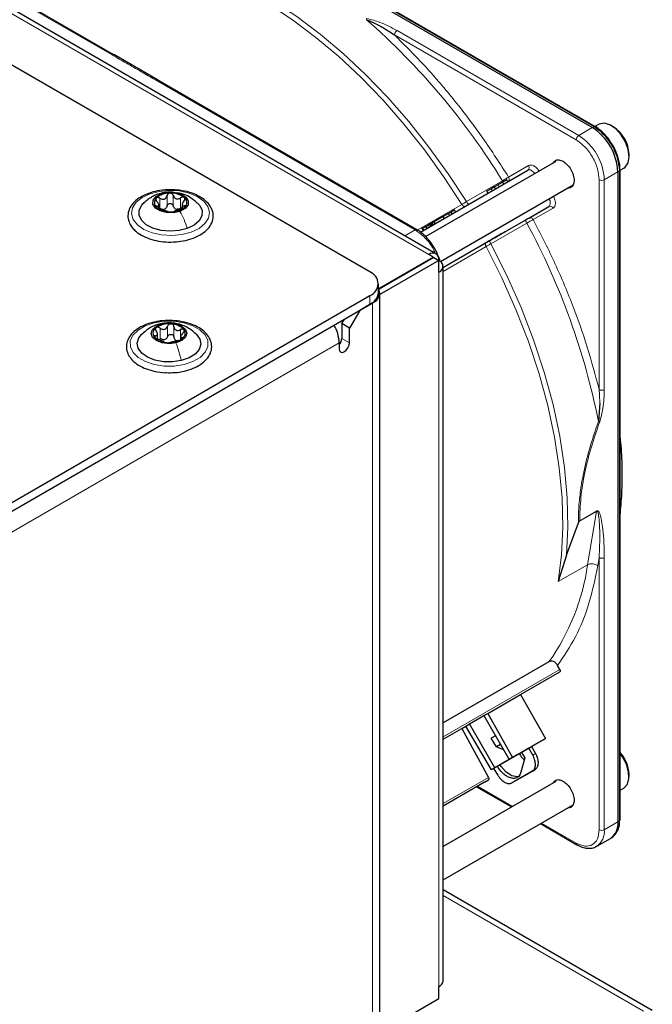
# Paper-space layout 'Blatt2' of a CAD drawing. Header units: millimetres. Extents: x 5 to 418, y 2 to 292.
# Tile 78 of 81: x 304 to 321, y 212 to 239. Entities that reach past the tile are written whole.
import ezdxf

# ---------------------------------------------------------------- set-up
doc = ezdxf.new("R2010")
doc.units = ezdxf.units.MM

psp = doc.layouts.new('Blatt2')

# ---------------------------------------------------------------- linework, layer by layer
at = {"color": 7, "linetype": 'Continuous', "lineweight": 25}
for p, q in [((313.588, 232.195), (268.051, 258.483)), ((315.415, 232.696), (279.918, 253.188)), ((319.741, 236.187), (304.171, 245.176)), ((319.82, 236.213), (304.249, 245.202)), ((306.507, 238.202), (299.319, 242.351)), ((307.71, 237.507), (306.499, 238.206)), ((314.89, 233.362), (307.702, 237.512)), ((319.913, 236.278), (319.81, 236.219)), ((320.32, 236.211), (320.263, 236.244)), ((320.758, 235.386), (320.758, 235.452)), ((318.734, 235.251), (315.131, 233.171)), ((320.507, 235.019), (320.501, 235.133)), ((320.51, 235.006), (320.613, 235.066)), ((314.987, 233.296), (317.958, 235.011)), ((320.449, 234.963), (320.449, 216.982)), ((320.51, 217.037), (320.51, 235.017)), ((315.54, 232.484), (319.209, 234.602)), ((317.032, 234.546), (316.939, 234.492)), ((317.136, 234.605), (317.032, 234.546)), ((317.062, 234.494), (317.032, 234.546)), ((317.404, 234.691), (317.374, 234.743)), ((316.939, 234.492), (316.825, 234.426)), ((316.855, 234.374), (316.825, 234.426)), ((316.939, 234.492), (316.969, 234.44)), ((307.749, 233.942), (307.749, 234.046)), ((308.397, 234.063), (308.397, 233.945)), ((317.986, 233.687), (318.538, 234.006)), ((315.612, 233.726), (315.364, 233.583)), ((315.762, 233.812), (315.612, 233.726)), ((315.642, 233.674), (315.612, 233.726)), ((315.833, 233.853), (315.762, 233.812)), ((315.792, 233.76), (315.762, 233.812)), ((315.93, 233.909), (315.833, 233.853)), ((315.863, 233.801), (315.833, 233.853)), ((315.96, 233.857), (315.93, 233.909)), ((315.013, 233.418), (315.06, 233.338)), ((315.164, 233.398), (315.134, 233.45)), ((315.285, 233.537), (315.256, 233.52)), ((315.286, 233.468), (315.256, 233.52)), ((315.314, 233.554), (315.285, 233.537)), ((315.315, 233.485), (315.285, 233.537)), ((315.33, 233.563), (315.313, 233.592)), ((315.364, 233.583), (315.314, 233.554)), ((315.344, 233.502), (315.314, 233.554)), ((315.394, 233.531), (315.364, 233.583)), ((316.905, 233.063), (317.898, 233.637)), ((315.628, 232.326), (316.806, 233.006)), ((313.837, 231.734), (315.342, 232.603)), ((315.356, 232.594), (313.843, 231.721)), ((315.342, 232.603), (315.215, 232.676)), ((315.342, 232.586), (315.342, 232.603)), ((315.356, 232.594), (315.497, 232.513)), ((315.497, 232.513), (313.864, 231.57)), ((315.497, 232.186), (315.497, 232.513)), ((315.615, 212.589), (315.615, 232.349)), ((313.823, 231.623), (313.823, 231.868)), ((295.854, 221.304), (313.588, 231.541)), ((313.864, 184.264), (313.864, 231.623)), ((295.854, 221.059), (313.588, 231.296)), ((313.659, 231.337), (313.305, 231.133)), ((313.305, 231.133), (313.023, 230.643)), ((312.81, 230.766), (312.881, 230.888)), ((313.023, 230.643), (312.81, 230.766)), ((312.81, 230.766), (312.81, 230.357)), ((307.71, 230.338), (307.71, 230.474)), ((313.023, 230.235), (313.023, 230.643)), ((308.351, 230.403), (308.351, 230.318)), ((312.74, 230.235), (312.74, 230.072)), ((319.946, 228.568), (319.91, 228.058)), ((319.027, 224.358), (319.359, 225.252)), ((319.393, 225.312), (319.38, 225.291)), ((319.027, 224.358), (318.8, 223.628)), ((318.543, 221.411), (315.615, 219.721)), ((318.842, 221.199), (318.783, 221.309)), ((317.754, 220.505), (318.841, 221.132)), ((316.849, 219.982), (317.754, 220.505)), ((317.754, 220.505), (318.442, 219.285)), ((316.344, 219.691), (316.744, 219.922)), ((316.744, 219.922), (316.849, 219.982)), ((316.744, 219.922), (317.444, 218.709)), ((316.849, 219.982), (317.537, 218.763)), ((315.615, 219.269), (316.129, 219.566)), ((316.129, 219.566), (316.239, 219.63)), ((316.129, 219.566), (316.873, 218.215)), ((316.239, 219.63), (316.344, 219.691)), ((316.951, 218.425), (316.239, 219.63)), ((317.044, 218.478), (316.344, 219.691)), ((317.064, 219.367), (316.947, 219.3)), ((317.087, 219.057), (316.947, 219.3)), ((317.537, 218.763), (318.442, 219.285)), ((318.442, 219.285), (318.063, 219.066)), ((317.204, 219.125), (317.087, 219.057)), ((317.087, 219.057), (317.287, 218.981)), ((317.444, 218.709), (318.066, 219.068)), ((318.066, 219.068), (317.666, 218.837)), ((317.987, 219.022), (317.78, 218.903)), ((317.987, 219.022), (318.063, 219.066)), ((318.093, 218.828), (317.987, 219.022)), ((318.063, 219.066), (318.168, 218.872)), ((317.78, 218.903), (316.951, 218.425)), ((317.666, 218.837), (317.044, 218.478)), ((317.537, 218.763), (317.444, 218.709)), ((317.666, 218.837), (317.666, 218.837)), ((317.872, 218.751), (317.768, 218.357)), ((317.78, 218.903), (317.872, 218.751)), ((317.044, 218.478), (316.951, 218.425)), ((317.01, 218.458), (317.127, 218.271)), ((317.519, 218.059), (318.085, 218.386)), ((318.157, 218.428), (317.592, 218.101)), ((318.085, 218.386), (318.157, 218.428)), ((320.758, 218.239), (320.758, 218.304)), ((318.734, 218.104), (315.615, 216.303)), ((316.759, 218.082), (315.615, 217.422)), ((316.538, 217.955), (317.507, 217.396)), ((316.759, 218.082), (316.872, 218.148)), ((317.592, 218.101), (317.519, 218.059)), ((320.51, 217.859), (320.613, 217.918)), ((315.615, 215.379), (319.209, 217.454)), ((318.307, 216.934), (319.315, 216.352)), ((319.865, 216.307), (320.241, 216.525)), ((320.271, 216.544), (320.32, 216.579)), ((319.314, 216.353), (319.315, 216.352)), ((321.402, 211.765), (315.615, 215.106)), ((315.497, 212.099), (315.497, 212.426)), ((313.864, 211.156), (315.497, 212.099))]:
    psp.add_line(p, q, dxfattribs=at)
at = {"color": 7, "linetype": 'Continuous', "lineweight": 18}
for p, q in [((315.215, 232.676), (279.718, 253.168)), ((304.223, 245.201), (319.793, 236.212)), ((299.269, 242.346), (306.457, 238.197)), ((319.365, 235.97), (314.338, 238.872)), ((319.295, 235.848), (314.268, 238.75)), ((307.653, 237.507), (314.84, 233.358)), ((319.741, 236.187), (319.365, 235.97)), ((319.793, 236.212), (319.741, 236.187)), ((317.426, 234.819), (317.979, 235.138)), ((320.489, 235.11), (320.496, 234.995)), ((320.449, 234.963), (320.072, 234.745)), ((320.496, 234.995), (320.449, 234.963)), ((320.496, 234.995), (320.496, 217.015)), ((316.261, 234.14), (317.254, 234.714)), ((317.166, 234.553), (317.136, 234.605)), ((317.289, 234.624), (317.259, 234.676)), ((319.931, 228.941), (319.931, 234.745)), ((320.072, 234.745), (320.072, 228.941)), ((307.722, 234.34), (307.812, 234.356)), ((307.779, 233.948), (307.779, 234.234)), ((307.974, 234.018), (307.974, 234.303)), ((308.149, 234.021), (308.149, 234.306)), ((308.35, 233.958), (308.35, 234.244)), ((307.703, 233.967), (307.703, 234.012)), ((308.45, 233.979), (308.45, 234.026)), ((314.9, 233.354), (316.129, 234.063)), ((318.538, 234.006), (315.615, 232.319)), ((318.659, 233.961), (318.106, 233.641)), ((315.18, 233.407), (315.15, 233.459)), ((315.239, 233.441), (315.209, 233.493)), ((317.929, 233.545), (316.936, 232.971)), ((314.84, 233.358), (314.554, 233.193)), ((315.08, 233.349), (315.05, 233.401)), ((316.803, 232.896), (315.615, 232.209)), ((315.497, 212.426), (315.497, 232.186)), ((313.588, 231.296), (313.588, 231.541)), ((313.654, 231.34), (313.659, 231.337)), ((313.659, 231.337), (313.659, 183.978)), ((307.79, 230.753), (307.84, 230.76)), ((307.992, 230.407), (307.992, 230.693)), ((307.645, 230.391), (307.645, 230.431)), ((307.781, 230.356), (307.781, 230.642)), ((308.166, 230.394), (308.166, 230.68)), ((308.348, 230.408), (308.348, 230.6)), ((312.74, 230.235), (295.854, 220.487)), ((308.386, 230.35), (308.386, 230.375)), ((312.81, 230.357), (313.023, 230.235)), ((319.38, 225.291), (319.859, 225.568)), ((319.393, 225.312), (319.86, 225.581)), ((319.859, 225.568), (319.613, 224.097)), ((319.86, 225.581), (319.859, 225.568)), ((319.931, 224.293), (319.894, 224.07)), ((319.931, 216.765), (319.931, 224.293)), ((320.072, 216.765), (320.072, 224.293)), ((319.613, 224.097), (318.8, 223.628)), ((318.842, 221.199), (315.615, 219.335)), ((318.841, 221.132), (315.615, 219.27)), ((318.093, 218.828), (318.168, 218.872)), ((315.615, 217.489), (316.873, 218.215)), ((315.615, 217.422), (316.872, 218.148)), ((316.568, 217.972), (317.537, 217.412)), ((318.337, 216.951), (319.295, 216.398)), ((320.072, 216.765), (320.449, 216.982)), ((320.449, 216.982), (320.496, 217.015)), ((321.158, 211.744), (315.615, 214.944))]:
    psp.add_line(p, q, dxfattribs=at)
at = {"color": 7, "linetype": 'Continuous', "lineweight": 18, "flags": 128}
for points in [[(316.129, 234.063), (315.627, 234.831), (315.095, 235.57), (314.535, 236.275), (313.951, 236.943), (313.347, 237.57), (312.725, 238.151), (312.091, 238.684), (311.448, 239.164), (310.799, 239.59), (310.148, 239.958), (309.501, 240.266), (308.859, 240.513), (308.228, 240.697), (307.61, 240.816), (307.011, 240.871), (306.433, 240.861), (305.88, 240.785), (305.355, 240.645), (304.861, 240.441)], [(304.958, 240.537), (305.453, 240.742), (305.98, 240.883), (306.535, 240.959), (307.115, 240.969), (307.716, 240.914), (308.335, 240.795), (308.968, 240.61), (309.612, 240.363), (310.262, 240.053), (310.914, 239.684), (311.565, 239.257), (312.211, 238.775), (312.847, 238.241), (313.47, 237.658), (314.076, 237.029), (314.662, 236.359), (315.223, 235.651), (315.757, 234.91), (316.261, 234.14)], [(318.148, 234.913), (318.132, 234.935), (318.107, 234.963), (318.082, 234.986), (318.055, 235.003), (318.028, 235.015), (318.003, 235.02), (317.979, 235.019), (317.958, 235.011)], [(307.504, 234.357), (307.761, 234.424), (308.04, 234.451), (308.32, 234.434), (308.584, 234.377), (308.813, 234.282), (308.991, 234.156), (309.107, 234.007), (309.152, 233.847), (309.124, 233.685), (309.024, 233.532), (308.86, 233.4), (308.641, 233.297), (308.384, 233.23), (308.106, 233.204), (307.825, 233.22), (307.562, 233.278), (307.333, 233.373), (307.154, 233.499), (307.039, 233.648), (306.993, 233.808), (307.021, 233.97), (307.121, 234.122), (307.286, 234.254), (307.504, 234.357)], [(318.538, 234.006), (318.556, 234.02), (318.568, 234.04), (318.577, 234.065), (318.58, 234.094), (318.578, 234.126), (318.571, 234.16), (318.56, 234.194), (318.548, 234.22)], [(318.8, 223.628), (318.892, 224.361), (318.927, 225.133), (318.906, 225.939), (318.829, 226.772), (318.696, 227.627), (318.508, 228.498), (318.267, 229.38), (317.973, 230.267), (317.63, 231.153), (317.239, 232.031), (316.803, 232.896)], [(316.936, 232.971), (317.376, 232.098), (317.77, 231.211), (318.116, 230.316), (318.411, 229.421), (318.654, 228.53), (318.841, 227.65), (318.973, 226.787), (319.048, 225.947), (319.066, 225.136), (319.027, 224.358)], [(307.615, 230.786), (307.887, 230.829), (308.169, 230.829), (308.441, 230.787), (308.686, 230.706), (308.886, 230.591), (309.027, 230.451), (309.101, 230.294), (309.101, 230.131), (309.029, 229.973), (308.889, 229.832), (308.69, 229.717), (308.446, 229.635), (308.174, 229.593), (307.892, 229.592), (307.619, 229.634), (307.375, 229.715), (307.175, 229.83), (307.034, 229.971), (306.96, 230.128), (306.959, 230.291), (307.032, 230.448), (307.172, 230.589), (307.371, 230.704), (307.615, 230.786)]]:
    psp.add_lwpolyline(points, dxfattribs=at)
at = {"color": 7, "linetype": 'Continuous', "lineweight": 25, "flags": 128}
for points in [[(320.613, 235.066), (320.652, 235.093), (320.73, 235.213), (320.758, 235.382), (320.733, 235.583), (320.656, 235.793), (320.537, 235.99), (320.388, 236.153), (320.226, 236.264), (320.068, 236.31), (319.931, 236.287), (319.913, 236.278)], [(320.51, 235.019), (320.51, 235.019), (320.51, 235.017)], [(308.333, 233.87), (308.152, 233.831), (307.959, 233.835), (307.784, 233.881), (307.652, 233.963), (307.584, 234.067), (307.591, 234.179), (307.671, 234.28), (307.812, 234.356)], [(307.812, 234.356), (307.993, 234.395), (308.186, 234.391), (308.362, 234.345), (308.494, 234.264), (308.561, 234.159), (308.555, 234.048), (308.475, 233.946), (308.333, 233.87)], [(308.536, 233.395), (308.306, 233.338), (308.058, 233.319), (307.811, 233.342), (307.585, 233.405), (307.398, 233.501), (307.266, 233.624), (307.2, 233.764), (307.204, 233.908), (307.279, 234.046), (307.318, 234.089)], [(308.84, 234.076), (308.879, 234.031), (308.946, 233.891), (308.942, 233.747), (308.867, 233.609), (308.728, 233.488), (308.536, 233.395)], [(308.221, 230.233), (308.032, 230.211), (307.842, 230.232), (307.681, 230.294), (307.573, 230.386), (307.535, 230.496), (307.573, 230.605), (307.679, 230.698), (307.84, 230.76)], [(307.84, 230.76), (308.029, 230.782), (308.219, 230.761), (308.38, 230.699), (308.487, 230.606), (308.525, 230.497), (308.488, 230.388), (308.381, 230.295), (308.221, 230.233)], [(308.369, 229.742), (308.127, 229.706), (307.876, 229.711), (307.638, 229.756), (307.432, 229.838), (307.275, 229.95), (307.178, 230.084), (307.151, 230.228), (307.195, 230.37), (307.267, 230.464)], [(308.788, 230.469), (308.882, 230.338), (308.91, 230.194), (308.866, 230.051), (308.754, 229.922), (308.584, 229.816), (308.369, 229.742)], [(312.74, 230.072), (312.75, 230.015), (312.781, 229.98), (312.827, 229.971), (312.881, 229.99), (312.935, 230.034), (312.981, 230.096), (313.012, 230.166), (313.023, 230.235)], [(320.613, 217.918), (320.619, 217.922), (320.711, 218.023), (320.755, 218.179), (320.746, 218.372), (320.685, 218.581), (320.577, 218.785), (320.51, 218.878)], [(317.739, 218.254), (317.658, 218.229), (317.512, 218.256), (317.359, 218.356), (317.221, 218.514), (317.19, 218.563)]]:
    psp.add_lwpolyline(points, dxfattribs=at)
at = {"color": 7, "linetype": 'Continuous', "lineweight": 18}
for centre, radius, start, end in [((300.775, 224.631), 19.319, 31.4621, 48.8282), ((314.421, 238.743), 0.154, 122.6055, 177.3945), ((319.807, 236.188), 0.0279, 64.1059, 120.3461), ((319.448, 235.841), 0.154, 122.6055, 177.3945), ((318.537, 234.676), 1.537, 2.6055, 57.3945), ((317.904, 235.085), 0.0922, 306.3512, 35.1851), ((320.482, 235.019), 0.0279, 299.6454, 355.8931), ((320.002, 234.882), 0.154, 242.6097, 297.3903), ((318.575, 233.922), 0.0922, 24.8163, 113.6431), ((300.956, 224.315), 19.32, 11.1727, 28.5377), ((313.501, 224.976), 6.175, 324.7369, 351.8127), ((319.731, 223.855), 0.269, 52.8719, 116.0918), ((319.585, 216.711), 0.49, 303.8713, 6.4024), ((320.002, 216.902), 0.154, 242.6097, 297.3903), ((319.345, 216.393), 0.0509, 174.5815, 232.0182)]:
    psp.add_arc(centre, radius, start, end, dxfattribs=at)
at = {"color": 7, "linetype": 'Continuous', "lineweight": 25}
for centre, radius, start, end in [((318.913, 234.893), 1.537, 2.6055, 57.3945), ((318.952, 234.91), 1.55, 7.4229, 57.1417), ((319.804, 236.19), 0.0281, 357.4371, 55.9531), ((319.822, 235.417), 0.937, 2.1074, 57.8873), ((307.797, 234.112), 0.173, 134.1863, 231.9102), ((308.039, 233.826), 0.548, 87.8913, 131.4412), ((308.096, 233.791), 0.583, 51.9083, 93.6399), ((308.349, 234.114), 0.173, 314.1863, 51.9102), ((308.05, 234.435), 0.583, 231.9083, 273.6399), ((308.107, 234.401), 0.548, 267.8913, 311.4412), ((307.834, 234.117), 0.199, 281.5369, 297.7956), ((308.29, 234.138), 0.213, 244.9839, 260.5643), ((315.325, 232.541), 0.175, 350.786, 129.2033), ((315.435, 232.349), 0.175, 290.7834, 69.2166), ((313.464, 231.868), 0.349, 290.7834, 69.2166), ((313.422, 231.663), 0.402, 294.3747, 354.3052), ((313.554, 231.621), 0.302, 290.3079, 27.3737), ((308.02, 230.124), 0.634, 83.846, 123.2267), ((308.086, 230.264), 0.49, 42.6923, 89.7353), ((311.719, 230.197), 1.021, 2.1236, 30.9778), ((307.761, 230.499), 0.178, 119.6383, 215.1305), ((308.3, 230.494), 0.178, 299.6383, 35.1305), ((307.975, 230.729), 0.49, 222.6923, 269.7353), ((307.851, 230.551), 0.232, 276.183, 290.8897), ((308.041, 230.869), 0.634, 263.846, 303.2267), ((308.3, 230.464), 0.178, 237.4296, 254.998), ((312.5, 230.373), 0.311, 320.4485, 357.1401), ((319.792, 218.255), 0.968, 2.9061, 42.0997), ((319.973, 216.922), 0.48, 304.0564, 7.2558), ((319.983, 216.969), 0.514, 310.8243, 5.1593), ((320.482, 217.039), 0.0279, 299.6454, 355.8931), ((315.414, 212.609), 0.201, 294.3747, 354.3052)]:
    psp.add_arc(centre, radius, start, end, dxfattribs=at)
at = {"color": 7, "linetype": 'Continuous', "lineweight": 18}
for points, knots in [([(313.493, 239.173), (313.495, 239.179), (313.499, 239.193), (313.504, 239.202), (313.506, 239.207)], [0, 0, 0, 0, 0.499999, 1, 1, 1, 1]), ([(314.338, 238.872), (314.188, 238.953), (313.938, 239.089), (313.63, 239.173), (313.506, 239.207)], [0, 0, 0, 0, 0.600655, 1, 1, 1, 1]), ([(314.268, 238.75), (314.555, 238.464), (315.131, 237.891), (315.949, 236.929), (316.725, 235.908), (317.193, 235.182), (317.426, 234.819)], [0, 0, 0, 0, 0.2493274, 0.5, 0.7506726, 1, 1, 1, 1]), ([(306.457, 238.197), (306.466, 238.201), (306.484, 238.209), (306.501, 238.208), (306.507, 238.202), (306.507, 238.202)], [0, 0, 0, 0, 0.499615, 0.99923, 1, 1, 1, 1]), ([(306.457, 238.197), (306.588, 238.122), (306.787, 238.007), (307.055, 237.852), (307.323, 237.698), (307.522, 237.582), (307.653, 237.507)], [0, 0, 0, 0, 0.327983, 0.500008, 0.672268, 1, 1, 1, 1]), ([(307.703, 237.512), (307.695, 237.514), (307.681, 237.52), (307.662, 237.511), (307.653, 237.507)], [0, 0, 0, 0, 0.498802, 1, 1, 1, 1]), ([(319.931, 234.745), (319.922, 234.843), (319.909, 234.993), (319.83, 235.209), (319.748, 235.375), (319.646, 235.528), (319.498, 235.705), (319.375, 235.792), (319.295, 235.848)], [0, 0, 0, 0, 0.239457, 0.368361, 0.5, 0.631639, 0.760543, 1, 1, 1, 1]), ([(317.979, 235.138), (317.999, 235.146), (318.041, 235.161), (318.124, 235.133), (318.206, 235.07), (318.25, 235.009), (318.271, 234.979)], [0, 0, 0, 0, 0.240773, 0.5, 0.759227, 1, 1, 1, 1]), ([(317.426, 234.819), (317.414, 234.812), (317.392, 234.797), (317.345, 234.769), (317.298, 234.74), (317.268, 234.722), (317.254, 234.714)], [0, 0, 0, 0, 0.280057, 0.540096, 0.780086, 1, 1, 1, 1]), ([(318.667, 234.293), (318.682, 234.26), (318.714, 234.191), (318.726, 234.089), (318.709, 234.004), (318.676, 233.975), (318.659, 233.961)], [0, 0, 0, 0, 0.2407727, 0.5, 0.7592273, 1, 1, 1, 1]), ([(316.261, 234.14), (316.237, 234.127), (316.19, 234.099), (316.149, 234.075), (316.129, 234.063)], [0, 0, 0, 0, 0.500009, 1, 1, 1, 1]), ([(316.129, 234.063), (316.136, 234.053), (316.151, 234.033), (316.178, 234.013), (316.205, 234.003), (316.219, 234.008), (316.226, 234.011)], [0, 0, 0, 0, 0.249998, 0.499998, 0.749999, 1, 1, 1, 1]), ([(317.929, 233.545), (317.943, 233.553), (317.974, 233.57), (318.022, 233.596), (318.07, 233.622), (318.094, 233.635), (318.106, 233.641)], [0, 0, 0, 0, 0.2194992, 0.4593516, 0.7195291, 1, 1, 1, 1]), ([(318.106, 233.641), (318.304, 233.258), (318.699, 232.489), (319.195, 231.307), (319.619, 230.118), (319.827, 229.332), (319.931, 228.941)], [0, 0, 0, 0, 0.249327, 0.5, 0.750673, 1, 1, 1, 1]), ([(314.84, 233.358), (314.849, 233.362), (314.867, 233.369), (314.885, 233.368), (314.891, 233.362), (314.891, 233.361)], [0, 0, 0, 0, 0.4831674, 0.9663349, 1, 1, 1, 1]), ([(315.392, 232.709), (315.376, 232.749), (315.312, 232.909), (315.114, 233.16), (314.931, 233.292), (314.84, 233.358)], [0, 0, 0, 0, 0.146513, 0.573257, 1, 1, 1, 1]), ([(316.806, 233.006), (316.8, 233.001), (316.789, 232.991), (316.784, 232.964), (316.787, 232.93), (316.798, 232.907), (316.803, 232.896)], [0, 0, 0, 0, 0.249998, 0.499999, 0.749999, 1, 1, 1, 1]), ([(316.803, 232.896), (316.824, 232.907), (316.865, 232.931), (316.912, 232.958), (316.936, 232.971)], [0, 0, 0, 0, 0.499991, 1, 1, 1, 1]), ([(319.931, 228.941), (319.935, 228.879), (319.943, 228.777), (319.946, 228.659), (319.946, 228.596), (319.946, 228.576), (319.946, 228.568)], [0, 0, 0, 0, 0.499633, 0.837034, 0.940275, 1, 1, 1, 1]), ([(320.072, 228.941), (320.068, 228.77), (320.06, 228.485), (319.979, 228.176), (319.947, 228.053)], [0, 0, 0, 0, 0.601803, 1, 1, 1, 1]), ([(319.91, 228.058), (319.819, 227.793), (319.65, 227.294), (319.492, 226.639), (319.406, 226.101), (319.358, 225.657), (319.359, 225.383), (319.359, 225.252)], [0, 0, 0, 0, 0.274348, 0.514819, 0.682915, 0.849027, 1, 1, 1, 1]), ([(319.947, 228.053), (319.863, 227.81), (319.7, 227.338), (319.525, 226.636), (319.411, 225.955), (319.399, 225.526), (319.393, 225.312)], [0, 0, 0, 0, 0.257158, 0.500128, 0.750111, 1, 1, 1, 1]), ([(319.947, 228.053), (319.941, 228.053), (319.93, 228.054), (319.917, 228.057), (319.91, 228.058)], [0, 0, 0, 0, 0.5, 1, 1, 1, 1]), ([(319.859, 225.568), (319.861, 225.569), (319.866, 225.571), (319.874, 225.571), (319.903, 225.548), (319.933, 225.348), (319.957, 224.932), (319.94, 224.526), (319.931, 224.293)], [0, 0, 0, 0, 0.005139, 0.010596, 0.02391, 0.11665, 0.49365, 1, 1, 1, 1]), ([(319.86, 225.581), (319.863, 225.583), (319.869, 225.586), (319.881, 225.588), (319.905, 225.581), (319.934, 225.542), (319.964, 225.469), (319.998, 225.336), (320.033, 225.115), (320.065, 224.757), (320.07, 224.467), (320.072, 224.293)], [0, 0, 0, 0, 0.006885, 0.014082, 0.030554, 0.076822, 0.142145, 0.227611, 0.400918, 0.641595, 1, 1, 1, 1]), ([(319.894, 224.07), (319.82, 223.715), (319.672, 223.006), (319.298, 222.076), (318.955, 221.565), (318.783, 221.309)], [0, 0, 0, 0, 0.33322, 0.666769, 1, 1, 1, 1])]:
    psp.add_open_spline(points, degree=3, knots=knots, dxfattribs=at)
at = {"color": 7, "linetype": 'Continuous', "lineweight": 25}
for points, knots in [([(313.493, 239.173), (313.531, 239.158), (313.609, 239.13), (313.733, 239.071), (313.861, 239.002), (313.986, 238.931), (314.121, 238.849), (314.21, 238.788), (314.268, 238.75)], [0, 0, 0, 0, 0.131707, 0.266427, 0.45503, 0.620819, 0.756483, 1, 1, 1, 1]), ([(320.308, 235.698), (320.263, 235.77), (320.2, 235.87), (320.09, 235.997), (319.992, 236.092), (319.896, 236.169), (319.838, 236.2), (319.819, 236.21)], [0, 0, 0, 0, 0.332055, 0.465031, 0.682019, 0.901125, 1, 1, 1, 1]), ([(319.832, 236.186), (319.915, 236.127), (320.043, 236.038), (320.196, 235.854), (320.302, 235.695), (320.387, 235.523), (320.458, 235.334), (320.47, 235.213), (320.477, 235.146)], [0, 0, 0, 0, 0.2605131, 0.4007519, 0.5439668, 0.6871816, 0.8274204, 1, 1, 1, 1]), ([(320.501, 235.133), (320.501, 235.143), (320.498, 235.2), (320.473, 235.304), (320.429, 235.447), (320.374, 235.578), (320.328, 235.663), (320.308, 235.698)], [0, 0, 0, 0, 0.057456, 0.318799, 0.541248, 0.806265, 1, 1, 1, 1]), ([(318.659, 235.207), (318.676, 235.234), (318.714, 235.289), (318.815, 235.308), (318.894, 235.273), (318.934, 235.256)], [0, 0, 0, 0, 0.314168, 0.657084, 1, 1, 1, 1]), ([(318.934, 235.256), (318.974, 235.227), (319.053, 235.171), (319.155, 235.031), (319.222, 234.876), (319.246, 234.724), (319.222, 234.601), (319.157, 234.521), (319.091, 234.517), (319.058, 234.515)], [0, 0, 0, 0, 0.1445731, 0.2891463, 0.4337194, 0.5782925, 0.7228657, 0.8674388, 1, 1, 1, 1]), ([(317.259, 234.676), (317.239, 234.665), (317.201, 234.643), (317.157, 234.618), (317.136, 234.605)], [0, 0, 0, 0, 0.520139, 1, 1, 1, 1]), ([(317.374, 234.743), (317.372, 234.742), (317.37, 234.741), (317.347, 234.727), (317.31, 234.706), (317.276, 234.686), (317.259, 234.676)], [0, 0, 0, 0, 0.2389, 0.474476, 0.723416, 1, 1, 1, 1]), ([(307.499, 234.374), (307.448, 234.358), (307.317, 234.314), (307.145, 234.207), (306.993, 234.06), (306.903, 233.89), (306.883, 233.71), (306.93, 233.54), (307.009, 233.421), (307.07, 233.36), (307.086, 233.344)], [0, 0, 0, 0, 0.092156, 0.240541, 0.390001, 0.537835, 0.679671, 0.816266, 0.952757, 1, 1, 1, 1]), ([(307.721, 234.344), (307.689, 234.332), (307.623, 234.306), (307.519, 234.249), (307.41, 234.175), (307.344, 234.113), (307.31, 234.081)], [0, 0, 0, 0, 0.215439, 0.451477, 0.711857, 1, 1, 1, 1]), ([(308.174, 233.026), (308.256, 233.033), (308.429, 233.047), (308.674, 233.114), (308.896, 233.214), (309.076, 233.347), (309.201, 233.506), (309.26, 233.682), (309.249, 233.86), (309.176, 234.023), (309.049, 234.168), (308.87, 234.291), (308.647, 234.387), (308.392, 234.449), (308.119, 234.475), (307.846, 234.461), (307.633, 234.426), (307.528, 234.386), (307.499, 234.374)], [0, 0, 0, 0, 0.060019, 0.126308, 0.192969, 0.260153, 0.327478, 0.393155, 0.45581, 0.517158, 0.579544, 0.644327, 0.710475, 0.776735, 0.842847, 0.908917, 0.975106, 1, 1, 1, 1]), ([(307.676, 234.236), (307.672, 234.23), (307.664, 234.218), (307.666, 234.193), (307.676, 234.168), (307.689, 234.153), (307.696, 234.145)], [0, 0, 0, 0, 0.249857, 0.499466, 0.749011, 1, 1, 1, 1]), ([(307.779, 234.234), (307.769, 234.239), (307.751, 234.248), (307.721, 234.253), (307.694, 234.25), (307.682, 234.241), (307.676, 234.236)], [0, 0, 0, 0, 0.249807, 0.500055, 0.750309, 1, 1, 1, 1]), ([(308.161, 234.391), (308.135, 234.396), (308.048, 234.412), (307.894, 234.393), (307.777, 234.36), (307.719, 234.343)], [0, 0, 0, 0, 0.172328, 0.584995, 1, 1, 1, 1]), ([(307.779, 234.234), (307.799, 234.224), (307.829, 234.209), (307.872, 234.206), (307.903, 234.211), (307.929, 234.226), (307.958, 234.255), (307.967, 234.284), (307.974, 234.303)], [0, 0, 0, 0, 0.249168, 0.374303, 0.498903, 0.623987, 0.749746, 1, 1, 1, 1]), ([(308.059, 234.373), (308.048, 234.372), (308.027, 234.369), (308.001, 234.353), (307.982, 234.331), (307.976, 234.312), (307.974, 234.303)], [0, 0, 0, 0, 0.250033, 0.499632, 0.749228, 1, 1, 1, 1]), ([(308.149, 234.306), (308.145, 234.315), (308.139, 234.333), (308.118, 234.355), (308.091, 234.37), (308.07, 234.372), (308.059, 234.373)], [0, 0, 0, 0, 0.249815, 0.499908, 0.75012, 1, 1, 1, 1]), ([(308.149, 234.306), (308.156, 234.287), (308.167, 234.259), (308.198, 234.231), (308.225, 234.217), (308.257, 234.213), (308.3, 234.217), (308.33, 234.233), (308.35, 234.244)], [0, 0, 0, 0, 0.249199, 0.374336, 0.49893, 0.624007, 0.749759, 1, 1, 1, 1]), ([(308.841, 234.075), (308.76, 234.144), (308.624, 234.262), (308.408, 234.361), (308.282, 234.375), (308.229, 234.381)], [0, 0, 0, 0, 0.456346, 0.770031, 1, 1, 1, 1]), ([(308.455, 234.25), (308.449, 234.254), (308.436, 234.263), (308.408, 234.265), (308.378, 234.259), (308.36, 234.249), (308.35, 234.244)], [0, 0, 0, 0, 0.249991, 0.499611, 0.749127, 1, 1, 1, 1]), ([(308.443, 234.158), (308.449, 234.166), (308.461, 234.182), (308.469, 234.208), (308.469, 234.232), (308.46, 234.244), (308.455, 234.25)], [0, 0, 0, 0, 0.249852, 0.499902, 0.750115, 1, 1, 1, 1]), ([(307.703, 234.012), (307.697, 234.012), (307.685, 234.011), (307.676, 234.004), (307.676, 233.992), (307.686, 233.982), (307.69, 233.976)], [0, 0, 0, 0, 0.249852, 0.499902, 0.750115, 1, 1, 1, 1]), ([(307.69, 233.976), (307.697, 233.971), (307.71, 233.961), (307.738, 233.946), (307.767, 233.934), (307.786, 233.929), (307.795, 233.927)], [0, 0, 0, 0, 0.249991, 0.499611, 0.749127, 1, 1, 1, 1]), ([(307.703, 234.012), (307.716, 234.014), (307.735, 234.015), (307.747, 234.03), (307.75, 234.047), (307.745, 234.069), (307.731, 234.102), (307.71, 234.128), (307.696, 234.145)], [0, 0, 0, 0, 0.249201, 0.374338, 0.498932, 0.624008, 0.74976, 1, 1, 1, 1]), ([(307.974, 234.018), (307.969, 234.002), (307.961, 233.972), (307.938, 233.951), (307.927, 233.94)], [0, 0, 0, 0, 0.50155, 1, 1, 1, 1]), ([(307.974, 234.018), (307.976, 234.027), (307.982, 234.045), (308.001, 234.067), (308.027, 234.083), (308.059, 234.089), (308.09, 234.084), (308.118, 234.069), (308.139, 234.048), (308.145, 234.03), (308.149, 234.021)], [0, 0, 0, 0, 0.1251933, 0.2494385, 0.3742794, 0.4990244, 0.6238686, 0.7493688, 0.8744304, 1, 1, 1, 1]), ([(308.2, 233.945), (308.188, 233.955), (308.164, 233.976), (308.154, 234.006), (308.149, 234.021)], [0, 0, 0, 0, 0.498457, 1, 1, 1, 1]), ([(308.35, 233.958), (308.335, 233.949), (308.305, 233.932), (308.272, 233.929), (308.255, 233.928)], [0, 0, 0, 0, 0.501552, 1, 1, 1, 1]), ([(308.35, 233.958), (308.36, 233.963), (308.375, 233.972), (308.391, 233.975), (308.397, 233.976)], [0, 0, 0, 0, 0.61582, 1, 1, 1, 1]), ([(308.367, 233.937), (308.376, 233.94), (308.395, 233.945), (308.424, 233.958), (308.451, 233.974), (308.463, 233.985), (308.469, 233.99)], [0, 0, 0, 0, 0.249807, 0.500055, 0.750309, 1, 1, 1, 1]), ([(308.443, 234.158), (308.43, 234.141), (308.41, 234.115), (308.398, 234.081), (308.395, 234.059), (308.4, 234.042), (308.415, 234.027), (308.436, 234.026), (308.45, 234.026)], [0, 0, 0, 0, 0.249201, 0.374338, 0.498932, 0.624008, 0.74976, 1, 1, 1, 1]), ([(308.469, 233.99), (308.473, 233.995), (308.481, 234.006), (308.48, 234.018), (308.469, 234.025), (308.456, 234.026), (308.45, 234.026)], [0, 0, 0, 0, 0.2498571, 0.4994664, 0.7490114, 1, 1, 1, 1]), ([(307.874, 233.921), (307.858, 233.922), (307.825, 233.924), (307.794, 233.94), (307.779, 233.948)], [0, 0, 0, 0, 0.498459, 1, 1, 1, 1]), ([(307.997, 233.864), (307.99, 233.867), (307.979, 233.871), (307.948, 233.88), (307.92, 233.889), (307.889, 233.899), (307.845, 233.913), (307.815, 233.921), (307.795, 233.927)], [0, 0, 0, 0, 0.249199, 0.374336, 0.49893, 0.624007, 0.749759, 1, 1, 1, 1]), ([(307.997, 233.864), (308, 233.863), (308.007, 233.86), (308.027, 233.856), (308.055, 233.854), (308.076, 233.854), (308.087, 233.854)], [0, 0, 0, 0, 0.249815, 0.499908, 0.75012, 1, 1, 1, 1]), ([(308.087, 233.854), (308.097, 233.854), (308.118, 233.855), (308.145, 233.858), (308.164, 233.863), (308.169, 233.866), (308.172, 233.867)], [0, 0, 0, 0, 0.250033, 0.499632, 0.749228, 1, 1, 1, 1]), ([(308.367, 233.937), (308.347, 233.93), (308.316, 233.921), (308.274, 233.906), (308.243, 233.895), (308.216, 233.885), (308.187, 233.875), (308.178, 233.87), (308.172, 233.867)], [0, 0, 0, 0, 0.249168, 0.374303, 0.498903, 0.623987, 0.749746, 1, 1, 1, 1]), ([(317.898, 233.637), (317.906, 233.641), (317.923, 233.651), (317.947, 233.665), (317.97, 233.678), (317.98, 233.684), (317.986, 233.687)], [0, 0, 0, 0, 0.248974, 0.501635, 0.750749, 1, 1, 1, 1]), ([(315.149, 233.458), (315.139, 233.453), (315.12, 233.442), (315.093, 233.426), (315.068, 233.412), (315.056, 233.405), (315.05, 233.401)], [0, 0, 0, 0, 0.257013, 0.493304, 0.733189, 1, 1, 1, 1]), ([(315.15, 233.459), (315.145, 233.456), (315.137, 233.451), (315.133, 233.449), (315.134, 233.45), (315.134, 233.45)], [0, 0, 0, 0, 0.520179, 0.760732, 1, 1, 1, 1]), ([(315.209, 233.493), (315.203, 233.489), (315.191, 233.483), (315.175, 233.474), (315.161, 233.465), (315.154, 233.461), (315.15, 233.459)], [0, 0, 0, 0, 0.255127, 0.498018, 0.74194, 1, 1, 1, 1]), ([(315.283, 233.536), (315.271, 233.529), (315.248, 233.516), (315.221, 233.5), (315.209, 233.493)], [0, 0, 0, 0, 0.530715, 1, 1, 1, 1]), ([(307.086, 233.344), (307.115, 233.32), (307.197, 233.249), (307.371, 233.154), (307.61, 233.071), (307.874, 233.028), (308.068, 233.014), (308.166, 233.025), (308.174, 233.026)], [0, 0, 0, 0, 0.115799, 0.331325, 0.54796, 0.764224, 0.980104, 1, 1, 1, 1]), ([(315.376, 232.851), (315.331, 232.922), (315.267, 233.023), (315.157, 233.15), (315.058, 233.245), (314.963, 233.321), (314.906, 233.351), (314.89, 233.36)], [0, 0, 0, 0, 0.335682, 0.470248, 0.690009, 0.912205, 1, 1, 1, 1]), ([(315.05, 233.401), (315.043, 233.397), (315.033, 233.391), (315.029, 233.389), (315.03, 233.39), (315.031, 233.39)], [0, 0, 0, 0, 0.511036, 0.753379, 1, 1, 1, 1]), ([(316.806, 233.006), (316.821, 233.015), (316.852, 233.033), (316.887, 233.053), (316.905, 233.063)], [0, 0, 0, 0, 0.5, 1, 1, 1, 1]), ([(315.53, 232.488), (315.518, 232.526), (315.491, 232.616), (315.438, 232.739), (315.394, 232.82), (315.376, 232.851)], [0, 0, 0, 0, 0.306465, 0.735008, 1, 1, 1, 1]), ([(307.617, 230.803), (307.567, 230.792), (307.43, 230.763), (307.237, 230.676), (307.05, 230.549), (306.921, 230.398), (306.851, 230.231), (306.845, 230.058), (306.891, 229.923), (306.938, 229.852), (306.952, 229.83)], [0, 0, 0, 0, 0.085561, 0.233747, 0.383071, 0.533028, 0.665282, 0.805908, 0.942729, 1, 1, 1, 1]), ([(307.789, 230.76), (307.746, 230.748), (307.656, 230.723), (307.466, 230.636), (307.345, 230.531), (307.263, 230.459)], [0, 0, 0, 0, 0.226332, 0.473835, 1, 1, 1, 1]), ([(307.951, 229.409), (308.031, 229.408), (308.202, 229.405), (308.458, 229.447), (308.703, 229.524), (308.914, 229.635), (309.078, 229.776), (309.184, 229.942), (309.222, 230.12), (309.191, 230.295), (309.101, 230.452), (308.957, 230.591), (308.764, 230.707), (308.53, 230.793), (308.267, 230.845), (307.994, 230.857), (307.771, 230.843), (307.652, 230.812), (307.617, 230.803)], [0, 0, 0, 0, 0.057677, 0.123796, 0.190144, 0.256923, 0.324222, 0.391248, 0.45599, 0.517933, 0.579253, 0.642336, 0.707659, 0.773922, 0.840104, 0.906153, 0.972213, 1, 1, 1, 1]), ([(307.781, 230.642), (307.8, 230.63), (307.829, 230.613), (307.873, 230.606), (307.906, 230.608), (307.935, 230.62), (307.969, 230.646), (307.983, 230.674), (307.992, 230.693)], [0, 0, 0, 0, 0.249168, 0.374303, 0.498903, 0.623987, 0.749746, 1, 1, 1, 1]), ([(308.794, 230.463), (308.732, 230.519), (308.626, 230.613), (308.42, 230.721), (308.215, 230.779), (307.984, 230.794), (307.854, 230.772), (307.789, 230.76)], [0, 0, 0, 0, 0.226418, 0.384306, 0.624808, 0.810762, 1, 1, 1, 1]), ([(308.088, 230.754), (308.077, 230.754), (308.056, 230.753), (308.027, 230.74), (308.005, 230.719), (307.996, 230.702), (307.992, 230.693)], [0, 0, 0, 0, 0.250033, 0.499632, 0.749228, 1, 1, 1, 1]), ([(308.166, 230.68), (308.164, 230.689), (308.161, 230.708), (308.144, 230.731), (308.119, 230.749), (308.098, 230.752), (308.088, 230.754)], [0, 0, 0, 0, 0.249815, 0.499908, 0.75012, 1, 1, 1, 1]), ([(307.645, 230.431), (307.638, 230.431), (307.624, 230.431), (307.611, 230.425), (307.606, 230.413), (307.612, 230.402), (307.615, 230.396)], [0, 0, 0, 0, 0.2498519, 0.4999015, 0.7501147, 1, 1, 1, 1]), ([(307.645, 230.431), (307.66, 230.43), (307.683, 230.43), (307.702, 230.444), (307.71, 230.46), (307.711, 230.482), (307.703, 230.517), (307.686, 230.544), (307.675, 230.562)], [0, 0, 0, 0, 0.249201, 0.374338, 0.498932, 0.624008, 0.74976, 1, 1, 1, 1]), ([(307.673, 230.654), (307.667, 230.648), (307.656, 230.637), (307.653, 230.613), (307.659, 230.587), (307.669, 230.57), (307.675, 230.562)], [0, 0, 0, 0, 0.249857, 0.499466, 0.749011, 1, 1, 1, 1]), ([(307.781, 230.642), (307.772, 230.648), (307.754, 230.659), (307.724, 230.667), (307.694, 230.666), (307.68, 230.658), (307.673, 230.654)], [0, 0, 0, 0, 0.2498071, 0.5000551, 0.7503094, 1, 1, 1, 1]), ([(307.992, 230.407), (307.996, 230.416), (308.005, 230.433), (308.027, 230.454), (308.056, 230.467), (308.088, 230.47), (308.119, 230.462), (308.143, 230.445), (308.16, 230.422), (308.164, 230.403), (308.166, 230.394)], [0, 0, 0, 0, 0.125193, 0.249438, 0.374279, 0.499024, 0.623869, 0.749369, 0.87443, 1, 1, 1, 1]), ([(308.166, 230.68), (308.17, 230.66), (308.176, 230.631), (308.202, 230.601), (308.226, 230.584), (308.255, 230.577), (308.297, 230.578), (308.328, 230.591), (308.348, 230.6)], [0, 0, 0, 0, 0.249199, 0.374336, 0.49893, 0.624007, 0.749759, 1, 1, 1, 1]), ([(308.446, 230.596), (308.441, 230.601), (308.43, 230.611), (308.405, 230.616), (308.376, 230.612), (308.358, 230.604), (308.348, 230.6)], [0, 0, 0, 0, 0.2499907, 0.4996106, 0.7491271, 1, 1, 1, 1]), ([(308.415, 230.506), (308.4, 230.491), (308.377, 230.467), (308.359, 230.434), (308.351, 230.413), (308.35, 230.396), (308.358, 230.38), (308.375, 230.377), (308.386, 230.375)], [0, 0, 0, 0, 0.249201, 0.374338, 0.498932, 0.624008, 0.74976, 1, 1, 1, 1]), ([(308.415, 230.506), (308.423, 230.514), (308.437, 230.529), (308.45, 230.553), (308.455, 230.578), (308.449, 230.59), (308.446, 230.596)], [0, 0, 0, 0, 0.249852, 0.499902, 0.750115, 1, 1, 1, 1]), ([(307.615, 230.396), (307.62, 230.391), (307.63, 230.379), (307.656, 230.362), (307.684, 230.348), (307.703, 230.341), (307.713, 230.337)], [0, 0, 0, 0, 0.2499907, 0.4996106, 0.7491271, 1, 1, 1, 1]), ([(307.895, 230.257), (307.89, 230.26), (307.884, 230.266), (307.859, 230.277), (307.835, 230.288), (307.805, 230.301), (307.764, 230.319), (307.733, 230.33), (307.713, 230.337)], [0, 0, 0, 0, 0.249199, 0.374336, 0.49893, 0.624007, 0.749759, 1, 1, 1, 1]), ([(307.876, 230.321), (307.859, 230.323), (307.825, 230.328), (307.796, 230.347), (307.781, 230.356)], [0, 0, 0, 0, 0.498459, 1, 1, 1, 1]), ([(307.895, 230.257), (307.897, 230.255), (307.9, 230.252), (307.917, 230.247), (307.942, 230.242), (307.962, 230.24), (307.973, 230.239)], [0, 0, 0, 0, 0.249815, 0.499908, 0.75012, 1, 1, 1, 1]), ([(307.992, 230.407), (307.986, 230.393), (307.973, 230.363), (307.946, 230.344), (307.933, 230.335)], [0, 0, 0, 0, 0.50155, 1, 1, 1, 1]), ([(307.973, 230.239), (307.983, 230.238), (308.004, 230.237), (308.033, 230.238), (308.056, 230.241), (308.064, 230.243), (308.068, 230.244)], [0, 0, 0, 0, 0.250033, 0.499632, 0.749228, 1, 1, 1, 1]), ([(308.28, 230.295), (308.26, 230.291), (308.231, 230.284), (308.187, 230.272), (308.155, 230.264), (308.125, 230.257), (308.091, 230.25), (308.078, 230.247), (308.068, 230.244)], [0, 0, 0, 0, 0.249168, 0.374303, 0.498903, 0.623987, 0.749746, 1, 1, 1, 1]), ([(308.204, 230.315), (308.194, 230.326), (308.174, 230.348), (308.169, 230.379), (308.166, 230.394)], [0, 0, 0, 0, 0.498457, 1, 1, 1, 1]), ([(308.28, 230.295), (308.289, 230.297), (308.307, 230.301), (308.337, 230.311), (308.366, 230.324), (308.381, 230.334), (308.388, 230.339)], [0, 0, 0, 0, 0.249807, 0.500055, 0.750309, 1, 1, 1, 1]), ([(308.388, 230.339), (308.394, 230.344), (308.405, 230.353), (308.408, 230.365), (308.402, 230.373), (308.391, 230.375), (308.386, 230.375)], [0, 0, 0, 0, 0.249857, 0.499466, 0.749011, 1, 1, 1, 1]), ([(306.952, 229.83), (306.975, 229.802), (307.038, 229.724), (307.184, 229.612), (307.398, 229.508), (307.646, 229.44), (307.837, 229.407), (307.94, 229.409), (307.951, 229.409)], [0, 0, 0, 0, 0.116196, 0.327348, 0.541899, 0.757588, 0.9728, 1, 1, 1, 1]), ([(320.51, 225.467), (320.529, 225.667), (320.569, 226.089), (320.572, 226.767), (320.553, 227.302), (320.517, 227.611), (320.51, 227.672)], [0, 0, 0, 0, 0.288167, 0.604731, 0.921312, 1, 1, 1, 1]), ([(319.359, 225.252), (319.362, 225.259), (319.368, 225.273), (319.376, 225.286), (319.38, 225.291)], [0, 0, 0, 0, 0.571552, 1, 1, 1, 1]), ([(318.783, 221.309), (318.767, 221.333), (318.736, 221.379), (318.67, 221.421), (318.602, 221.435), (318.562, 221.419), (318.543, 221.411)], [0, 0, 0, 0, 0.2674714, 0.517881, 0.7633389, 1, 1, 1, 1]), ([(317.725, 218.871), (317.734, 218.854), (317.767, 218.786), (317.82, 218.736), (317.858, 218.699)], [0, 0, 0, 0, 0.263002, 1, 1, 1, 1]), ([(318.085, 218.386), (318.098, 218.395), (318.124, 218.414), (318.156, 218.469), (318.173, 218.557), (318.159, 218.663), (318.13, 218.756), (318.105, 218.804), (318.093, 218.828)], [0, 0, 0, 0, 0.135276, 0.269053, 0.499996, 0.73094, 0.864645, 1, 1, 1, 1]), ([(317.387, 218.239), (317.357, 218.259), (317.296, 218.298), (317.21, 218.385), (317.149, 218.46), (317.122, 218.508), (317.116, 218.519)], [0, 0, 0, 0, 0.302999, 0.606945, 0.908508, 1, 1, 1, 1]), ([(317.127, 218.271), (317.143, 218.248), (317.173, 218.203), (317.24, 218.132), (317.326, 218.068), (317.411, 218.04), (317.476, 218.04), (317.505, 218.053), (317.519, 218.059)], [0, 0, 0, 0, 0.135278, 0.269056, 0.500001, 0.730943, 0.864646, 1, 1, 1, 1]), ([(317.768, 218.357), (317.753, 218.319), (317.723, 218.243), (317.632, 218.188), (317.517, 218.18), (317.43, 218.219), (317.387, 218.239)], [0, 0, 0, 0, 0.2502609, 0.499984, 0.7497127, 1, 1, 1, 1]), ([(318.659, 218.06), (318.676, 218.087), (318.714, 218.142), (318.815, 218.161), (318.894, 218.126), (318.934, 218.108)], [0, 0, 0, 0, 0.314168, 0.657084, 1, 1, 1, 1]), ([(318.934, 218.108), (318.974, 218.08), (319.053, 218.024), (319.155, 217.884), (319.222, 217.729), (319.246, 217.577), (319.222, 217.454), (319.157, 217.374), (319.091, 217.369), (319.058, 217.367)], [0, 0, 0, 0, 0.1445731, 0.2891463, 0.4337194, 0.5782925, 0.7228657, 0.8674388, 1, 1, 1, 1]), ([(319.315, 216.355), (319.342, 216.339), (319.414, 216.298), (319.532, 216.26), (319.669, 216.247), (319.782, 216.261), (319.837, 216.297), (319.854, 216.309)], [0, 0, 0, 0, 0.143792, 0.380812, 0.625008, 0.880873, 1, 1, 1, 1])]:
    psp.add_open_spline(points, degree=3, knots=knots, dxfattribs=at)
at = {"color": 7, "linetype": 'Continuous', "lineweight": 18}
for points in [[(317.406, 234.692), (317.414, 234.698), (317.431, 234.712), (317.443, 234.745), (317.443, 234.783), (317.432, 234.807), (317.426, 234.819)], [(316.325, 234.068), (316.322, 234.068), (316.317, 234.068), (316.3, 234.084), (316.281, 234.108), (316.267, 234.13), (316.261, 234.14)], [(308.536, 233.395), (308.507, 233.479), (308.45, 233.645), (308.372, 233.795), (308.333, 233.87)], [(318.106, 233.641), (318.099, 233.652), (318.084, 233.674), (318.051, 233.693), (318.016, 233.699), (317.996, 233.691), (317.986, 233.687)], [(317.898, 233.637), (317.897, 233.634), (317.894, 233.629), (317.899, 233.607), (317.911, 233.578), (317.923, 233.556), (317.929, 233.545)], [(316.905, 233.063), (316.904, 233.061), (316.901, 233.056), (316.906, 233.034), (316.918, 233.005), (316.93, 232.983), (316.936, 232.971)], [(308.369, 229.742), (308.348, 229.827), (308.307, 229.998), (308.249, 230.155), (308.221, 230.233)], [(319.931, 228.941), (319.941, 228.936), (319.962, 228.926), (320.002, 228.922), (320.041, 228.926), (320.062, 228.936), (320.072, 228.941)], [(319.931, 224.293), (319.941, 224.288), (319.962, 224.279), (320.002, 224.275), (320.041, 224.279), (320.062, 224.288), (320.072, 224.293)], [(319.295, 216.398), (319.378, 216.361), (319.545, 216.286), (319.755, 216.335), (319.902, 216.493), (319.921, 216.674), (319.931, 216.765)]]:
    psp.add_open_spline(points, degree=3, dxfattribs=at)
at = {"color": 7, "linetype": 'Continuous', "lineweight": 25}
for points in [[(316.858, 233.037), (316.829, 233.019), (316.769, 232.985), (316.727, 232.961), (316.73, 232.962), (316.78, 232.991), (316.868, 233.042), (316.981, 233.107), (317.103, 233.178), (317.173, 233.218), (317.208, 233.239)], [(317.208, 233.239), (317.238, 233.256), (317.298, 233.29), (317.34, 233.314), (317.337, 233.313), (317.287, 233.284), (317.199, 233.233), (317.086, 233.168), (316.964, 233.097), (316.893, 233.057), (316.858, 233.037)], [(318.842, 221.199), (318.846, 221.192), (318.852, 221.178), (318.854, 221.158), (318.851, 221.141), (318.844, 221.135), (318.841, 221.132)], [(318.168, 218.872), (318.189, 218.826), (318.231, 218.734), (318.246, 218.599), (318.225, 218.487), (318.18, 218.448), (318.157, 218.428)], [(316.872, 218.148), (316.876, 218.151), (316.883, 218.157), (316.886, 218.174), (316.883, 218.194), (316.877, 218.208), (316.873, 218.215)]]:
    psp.add_open_spline(points, degree=3, dxfattribs=at)

doc.saveas('drawing.dxf')
